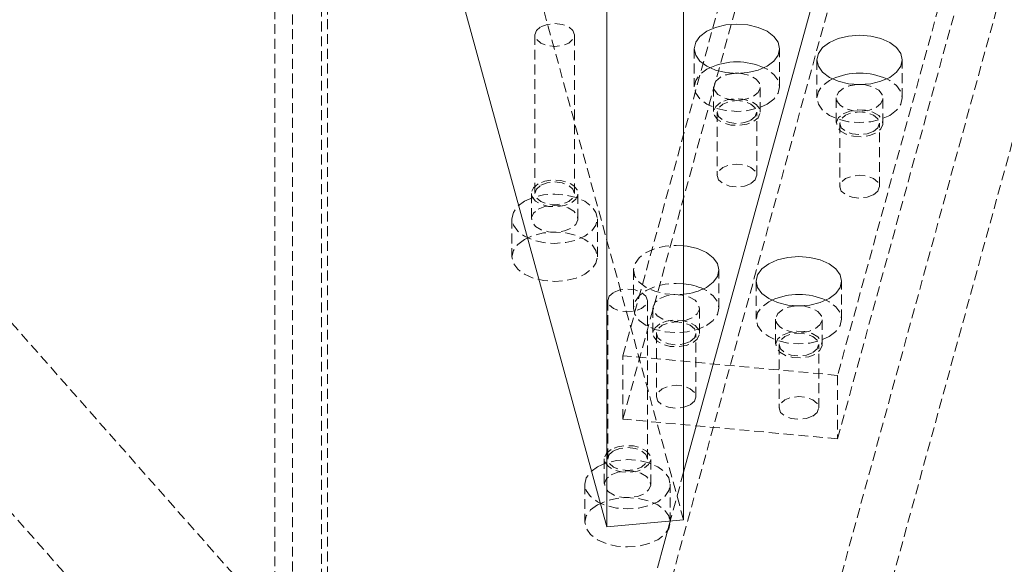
# Model space of a CAD drawing. Header units: millimetres. Extents: x 1529 to 6255, y 1713 to 5797.
# Tile 63 of 82: x 4929 to 5056, y 5103 to 5173. Entities that reach past the tile are written whole.
import ezdxf

# ---------------------------------------------------------------- set-up
doc = ezdxf.new("R2010")
doc.units = ezdxf.units.MM
doc.linetypes.add('HIDDEN', pattern=[1.905, 1.27, -0.635])

msp = doc.modelspace()

# ---------------------------------------------------------------- linework, layer by layer
at = {"color": 7, "linetype": 'HIDDEN', "lineweight": 0}
for p, q in [((4969.025, 5268.761), (4969.025, 4700.448)), ((4962.216, 5268.138), (4962.216, 4699.826)), ((4968.243, 4697.597), (4968.243, 5265.91)), ((4964.486, 5265.566), (4964.486, 4697.254)), ((5014.875, 5109.008), (4972.771, 5262.473)), ((5007.06, 5130.164), (5040.224, 5251.043)), ((5054.521, 5251.489), (5011.501, 5094.689)), ((5032.687, 5092.752), (5075.707, 5249.552)), ((5067.879, 5248.514), (5034.715, 5127.636)), ((5007.06, 5121.999), (5040.224, 5242.877)), ((5034.715, 5119.47), (5067.879, 5240.348)), ((4973.277, 5083.446), (4848.429, 5224.897)), ((5032.687, 5068.256), (5075.707, 5225.055)), ((4848.429, 5200.4), (4973.277, 5058.949)), ((4995.721, 5171.492), (4995.721, 5151.078)), ((5000.821, 5151.078), (5000.821, 5171.492)), ((5016.246, 5169.718), (5016.246, 5164.819)), ((5027.246, 5164.819), (5027.246, 5169.718)), ((5032.049, 5168.273), (5032.049, 5163.374)), ((5043.049, 5163.374), (5043.049, 5168.273)), ((5018.746, 5164.819), (5018.746, 5161.553)), ((5024.746, 5161.553), (5024.746, 5164.819)), ((5034.549, 5163.374), (5034.549, 5160.108)), ((5040.549, 5160.108), (5040.549, 5163.374)), ((5019.196, 5161.553), (5019.196, 5153.387)), ((5024.296, 5153.387), (5024.296, 5161.553)), ((5034.999, 5160.108), (5034.999, 5151.942)), ((5040.099, 5151.942), (5040.099, 5160.108)), ((4995.271, 5151.078), (4995.271, 5147.812)), ((5001.271, 5147.812), (5001.271, 5151.078)), ((4992.771, 5147.812), (4992.771, 5142.913)), ((5003.771, 5142.913), (5003.771, 5147.812)), ((5008.424, 5141.209), (5008.424, 5136.31)), ((5019.424, 5136.31), (5019.424, 5141.209)), ((5024.227, 5139.764), (5024.227, 5134.865)), ((5035.227, 5134.865), (5035.227, 5139.764)), ((5005.107, 5137.281), (5005.107, 5116.867)), ((5010.207, 5116.867), (5010.207, 5137.281)), ((5010.924, 5136.31), (5010.924, 5133.044)), ((5016.924, 5133.044), (5016.924, 5136.31)), ((5026.727, 5134.865), (5026.727, 5131.599)), ((5032.727, 5131.599), (5032.727, 5134.865)), ((5011.374, 5133.044), (5011.374, 5124.878)), ((5016.474, 5124.878), (5016.474, 5133.044)), ((5027.177, 5131.599), (5027.177, 5123.433)), ((5032.277, 5123.433), (5032.277, 5131.599)), ((5034.715, 5127.636), (5007.06, 5130.164)), ((5007.06, 5121.999), (5007.06, 5130.164)), ((5034.715, 5127.636), (5034.715, 5119.47)), ((5034.715, 5119.47), (5007.06, 5121.999)), ((5004.657, 5116.867), (5004.657, 5113.601)), ((5010.657, 5113.601), (5010.657, 5116.867)), ((5014.875, 5115.153), (5013.146, 5108.85)), ((5002.157, 5113.601), (5002.157, 5108.702)), ((5013.157, 5108.702), (5013.157, 5113.601))]:
    msp.add_line(p, q, dxfattribs=at)
at = {"color": 7, "linetype": 'Continuous', "lineweight": 15}
for p, q in [((5014.875, 5225.027), (5014.875, 5109.008)), ((5004.998, 5108.105), (5004.998, 5223.423)), ((5044.283, 5222.338), (5014.875, 5115.153)), ((4975.722, 5214.812), (5004.998, 5108.105)), ((5021.519, 5166.546), (5021.974, 5166.546)), ((5037.322, 5165.101), (5037.777, 5165.101)), ((5029.5, 5136.592), (5029.955, 5136.592)), ((5014.875, 5109.008), (5004.998, 5108.105)), ((5013.146, 5108.85), (5011.501, 5102.855))]:
    msp.add_line(p, q, dxfattribs=at)
at = {"color": 7, "linetype": 'HIDDEN', "lineweight": 0, "flags": 128}
for points in [[(4996.467, 5172.533), (4997.295, 5172.852), (4998.271, 5172.964), (4999.246, 5172.852), (5000.074, 5172.533), (5000.626, 5172.055), (5000.821, 5171.492), (5000.626, 5170.928), (5000.074, 5170.451), (4999.246, 5170.132), (4998.271, 5170.02), (4997.295, 5170.132), (4996.467, 5170.451), (4995.915, 5170.928), (4995.721, 5171.492), (4995.915, 5172.055), (4996.467, 5172.533)], [(5018.247, 5167.268), (5017.857, 5167.064), (5016.983, 5166.406), (5016.433, 5165.641), (5016.246, 5164.819), (5016.433, 5163.997), (5016.983, 5163.231), (5017.857, 5162.574), (5018.996, 5162.069), (5020.323, 5161.752), (5021.746, 5161.644), (5023.17, 5161.752), (5024.496, 5162.069), (5025.635, 5162.574)], [(5025.635, 5162.574), (5026.509, 5163.231), (5027.059, 5163.997), (5027.246, 5164.819), (5027.059, 5165.641), (5026.509, 5166.406), (5025.635, 5167.064), (5025.245, 5167.268)], [(5021.974, 5166.546), (5022.523, 5166.492), (5023.467, 5166.237), (5024.204, 5165.812), (5024.644, 5165.267), (5024.735, 5164.668), (5024.465, 5164.087), (5023.867, 5163.594), (5023.014, 5163.249), (5022.008, 5163.093), (5020.97, 5163.146), (5020.025, 5163.4), (5019.289, 5163.825), (5018.848, 5164.37), (5018.757, 5164.97), (5019.027, 5165.551), (5019.625, 5166.043), (5019.625, 5166.043)], [(5034.05, 5165.823), (5033.66, 5165.619), (5032.786, 5164.961), (5032.236, 5164.196), (5032.049, 5163.374), (5032.236, 5162.552), (5032.786, 5161.786), (5033.66, 5161.129), (5034.799, 5160.624), (5036.126, 5160.307), (5037.549, 5160.199), (5038.973, 5160.307), (5040.299, 5160.624), (5041.438, 5161.129), (5041.438, 5161.129)], [(5041.438, 5161.129), (5042.312, 5161.786), (5042.862, 5162.552), (5043.049, 5163.374), (5042.862, 5164.196), (5042.312, 5164.961), (5041.438, 5165.619), (5041.048, 5165.823)], [(5037.777, 5165.101), (5038.326, 5165.047), (5039.27, 5164.792), (5040.006, 5164.367), (5040.447, 5163.822), (5040.538, 5163.223), (5040.268, 5162.642), (5039.67, 5162.149), (5038.817, 5161.804), (5037.811, 5161.649), (5036.773, 5161.701), (5035.828, 5161.955), (5035.092, 5162.38), (5034.651, 5162.926), (5034.56, 5163.525), (5034.83, 5164.106), (5035.428, 5164.598), (5035.428, 5164.598)], [(5019.625, 5162.777), (5019.027, 5162.284), (5018.757, 5161.704), (5018.848, 5161.104), (5019.289, 5160.559), (5020.025, 5160.134), (5020.97, 5159.88), (5022.008, 5159.827), (5023.014, 5159.983), (5023.867, 5160.328), (5024.465, 5160.821), (5024.735, 5161.402), (5024.644, 5162.001), (5024.204, 5162.546), (5023.467, 5162.971), (5022.523, 5163.225), (5021.485, 5163.278), (5020.478, 5163.122), (5019.625, 5162.777)], [(5023.549, 5160.512), (5024.102, 5160.989), (5024.296, 5161.553), (5024.102, 5162.116), (5023.549, 5162.593), (5022.722, 5162.913), (5021.746, 5163.025), (5020.77, 5162.913), (5019.943, 5162.593), (5019.39, 5162.116), (5019.196, 5161.553), (5019.39, 5160.989), (5019.943, 5160.512), (5020.77, 5160.193), (5021.746, 5160.08), (5022.722, 5160.193), (5023.549, 5160.512)], [(5035.428, 5161.332), (5036.281, 5161.677), (5037.288, 5161.833), (5038.326, 5161.78), (5039.27, 5161.526), (5040.006, 5161.101), (5040.447, 5160.556), (5040.538, 5159.957), (5040.268, 5159.376), (5039.67, 5158.883), (5038.817, 5158.538), (5037.811, 5158.382), (5036.773, 5158.435), (5035.828, 5158.689), (5035.092, 5159.114), (5034.651, 5159.659), (5034.56, 5160.259), (5034.83, 5160.84), (5035.428, 5161.332)], [(5039.352, 5159.067), (5039.905, 5159.544), (5040.099, 5160.108), (5039.905, 5160.671), (5039.352, 5161.149), (5038.525, 5161.468), (5037.549, 5161.58), (5036.573, 5161.468), (5035.746, 5161.149), (5035.193, 5160.671), (5034.999, 5160.108), (5035.193, 5159.544), (5035.746, 5159.067), (5036.573, 5158.748), (5037.549, 5158.636), (5038.525, 5158.748), (5039.352, 5159.067)], [(5023.549, 5152.346), (5024.102, 5152.824), (5024.296, 5153.387), (5024.102, 5153.95), (5023.549, 5154.428), (5022.722, 5154.747), (5021.746, 5154.859), (5020.77, 5154.747), (5019.943, 5154.428), (5019.39, 5153.95), (5019.196, 5153.387), (5019.39, 5152.824), (5019.943, 5152.346), (5020.77, 5152.027), (5021.746, 5151.915), (5022.722, 5152.027), (5023.549, 5152.346)], [(5039.352, 5150.901), (5039.905, 5151.379), (5040.099, 5151.942), (5039.905, 5152.506), (5039.352, 5152.983), (5038.525, 5153.302), (5037.549, 5153.414), (5036.573, 5153.302), (5035.746, 5152.983), (5035.193, 5152.506), (5034.999, 5151.942), (5035.193, 5151.379), (5035.746, 5150.901), (5036.573, 5150.582), (5037.549, 5150.47), (5038.525, 5150.582), (5039.352, 5150.901)], [(4996.149, 5152.303), (4995.552, 5151.81), (4995.282, 5151.229), (4995.373, 5150.63), (4995.813, 5150.085), (4996.55, 5149.66), (4997.494, 5149.405), (4998.532, 5149.353), (4999.538, 5149.509), (5000.392, 5149.854), (5000.989, 5150.346), (5001.259, 5150.927), (5001.168, 5151.526), (5000.728, 5152.072), (4999.991, 5152.497), (4999.047, 5152.751), (4998.009, 5152.803), (4997.003, 5152.648), (4996.149, 5152.303)], [(4996.467, 5152.119), (4997.295, 5152.438), (4998.271, 5152.55), (4999.246, 5152.438), (5000.074, 5152.119), (5000.626, 5151.642), (5000.821, 5151.078), (5000.626, 5150.515), (5000.074, 5150.037), (4999.246, 5149.718), (4998.271, 5149.606), (4997.295, 5149.718), (4996.467, 5150.037), (4995.915, 5150.515), (4995.721, 5151.078), (4995.915, 5151.642), (4996.467, 5152.119)], [(4994.381, 5150.057), (4995.521, 5150.562), (4996.847, 5150.879), (4998.271, 5150.987), (4999.694, 5150.879), (5001.021, 5150.562), (5002.16, 5150.057), (5003.034, 5149.4), (5003.583, 5148.634), (5003.771, 5147.812), (5003.583, 5146.99), (5003.034, 5146.224), (5002.16, 5145.567), (5001.021, 5145.062), (4999.694, 5144.745), (4998.271, 5144.637), (4996.847, 5144.745), (4995.521, 5145.062), (4994.381, 5145.567), (4993.507, 5146.224), (4992.958, 5146.99), (4992.771, 5147.812), (4992.958, 5148.634), (4993.507, 5149.4), (4994.381, 5150.057)], [(4996.149, 5149.037), (4997.003, 5149.382), (4998.009, 5149.537), (4999.047, 5149.485), (4999.991, 5149.231), (5000.728, 5148.805), (5001.168, 5148.26), (5001.259, 5147.661), (5000.989, 5147.08), (5000.392, 5146.587), (4999.538, 5146.242), (4998.532, 5146.087), (4997.494, 5146.139), (4996.55, 5146.393), (4995.813, 5146.819), (4995.373, 5147.364), (4995.282, 5147.963), (4995.552, 5148.544), (4996.149, 5149.037)], [(4994.381, 5145.158), (4993.507, 5144.5), (4992.958, 5143.735), (4992.771, 5142.913), (4992.958, 5142.091), (4993.507, 5141.325), (4994.381, 5140.668), (4995.521, 5140.163), (4996.847, 5139.846), (4998.271, 5139.738), (4999.694, 5139.846), (5001.021, 5140.163), (5002.16, 5140.668), (5003.034, 5141.325), (5003.583, 5142.091), (5003.771, 5142.913), (5003.583, 5143.735), (5003.034, 5144.5), (5002.16, 5145.158), (5001.021, 5145.662), (4999.694, 5145.98), (4998.271, 5146.088), (4996.847, 5145.98), (4995.521, 5145.662), (4994.381, 5145.158)], [(5014.875, 5144.336), (5013.924, 5144.384), (5012.501, 5144.276), (5011.174, 5143.959), (5010.035, 5143.454), (5009.161, 5142.796), (5008.612, 5142.031), (5008.424, 5141.209), (5008.612, 5140.387), (5009.161, 5139.621), (5010.035, 5138.964), (5011.174, 5138.459), (5012.501, 5138.142), (5013.924, 5138.034), (5014.875, 5138.082)], [(5014.875, 5139.437), (5013.924, 5139.485), (5012.501, 5139.377), (5011.174, 5139.059), (5010.035, 5138.555), (5009.161, 5137.897), (5008.612, 5137.131), (5008.424, 5136.31), (5008.612, 5135.488), (5009.161, 5134.722), (5010.035, 5134.065), (5011.174, 5133.56), (5012.501, 5133.243), (5013.924, 5133.135), (5015.348, 5133.243), (5016.674, 5133.56), (5017.813, 5134.065), (5017.813, 5134.065)], [(5005.854, 5138.322), (5006.681, 5138.641), (5007.657, 5138.753), (5008.632, 5138.641), (5009.46, 5138.322), (5010.012, 5137.844), (5010.207, 5137.281), (5010.013, 5136.718), (5009.46, 5136.24), (5008.632, 5135.921), (5007.657, 5135.809), (5006.681, 5135.921), (5005.853, 5136.24), (5005.301, 5136.718), (5005.107, 5137.281), (5005.301, 5137.844), (5005.854, 5138.322)], [(5011.803, 5137.534), (5012.656, 5137.879), (5013.663, 5138.035), (5014.701, 5137.983), (5015.645, 5137.728), (5016.382, 5137.303), (5016.822, 5136.758), (5016.913, 5136.159), (5016.643, 5135.578), (5016.046, 5135.085), (5015.192, 5134.74), (5014.186, 5134.584), (5013.148, 5134.637), (5012.204, 5134.891), (5011.467, 5135.316), (5011.027, 5135.861), (5010.936, 5136.461), (5011.205, 5137.042), (5011.803, 5137.534)], [(5017.813, 5134.065), (5018.687, 5134.722), (5019.237, 5135.488), (5019.424, 5136.31), (5019.237, 5137.131), (5018.687, 5137.897), (5017.813, 5138.555), (5017.423, 5138.759)], [(5026.228, 5137.314), (5025.838, 5137.11), (5024.964, 5136.452), (5024.415, 5135.687), (5024.227, 5134.865), (5024.415, 5134.043), (5024.964, 5133.277), (5025.838, 5132.62), (5026.977, 5132.115), (5028.304, 5131.798), (5029.727, 5131.69), (5031.151, 5131.798), (5032.477, 5132.115), (5033.616, 5132.62)], [(5029.955, 5136.592), (5030.504, 5136.538), (5031.448, 5136.283), (5032.185, 5135.858), (5032.625, 5135.313), (5032.716, 5134.714), (5032.446, 5134.133), (5031.849, 5133.64), (5030.995, 5133.295), (5029.989, 5133.14), (5028.951, 5133.192), (5028.007, 5133.446), (5027.27, 5133.871), (5026.83, 5134.417), (5026.739, 5135.016), (5027.008, 5135.597), (5027.606, 5136.089), (5027.606, 5136.089)], [(5033.616, 5132.62), (5034.49, 5133.277), (5035.04, 5134.043), (5035.227, 5134.865), (5035.04, 5135.687), (5034.49, 5136.452), (5033.616, 5137.11), (5033.226, 5137.314)], [(5011.803, 5134.268), (5011.205, 5133.775), (5010.936, 5133.194), (5011.027, 5132.595), (5011.467, 5132.05), (5012.204, 5131.625), (5013.148, 5131.371), (5014.186, 5131.318), (5015.192, 5131.474), (5016.046, 5131.819), (5016.643, 5132.312), (5016.913, 5132.893), (5016.822, 5133.492), (5016.382, 5134.037), (5015.645, 5134.462), (5014.701, 5134.716), (5013.663, 5134.769), (5012.656, 5134.613), (5011.803, 5134.268)], [(5015.727, 5132.003), (5016.28, 5132.48), (5016.474, 5133.044), (5016.28, 5133.607), (5015.727, 5134.084), (5014.9, 5134.404), (5013.924, 5134.516), (5012.948, 5134.404), (5012.121, 5134.084), (5011.568, 5133.607), (5011.374, 5133.044), (5011.568, 5132.48), (5012.121, 5132.003), (5012.948, 5131.683), (5013.924, 5131.571), (5014.9, 5131.684), (5015.727, 5132.003)], [(5027.606, 5132.823), (5028.459, 5133.168), (5029.466, 5133.324), (5030.504, 5133.271), (5031.448, 5133.017), (5032.185, 5132.592), (5032.625, 5132.047), (5032.716, 5131.448), (5032.446, 5130.867), (5031.849, 5130.374), (5030.995, 5130.029), (5029.989, 5129.873), (5028.951, 5129.926), (5028.007, 5130.18), (5027.27, 5130.605), (5026.83, 5131.15), (5026.739, 5131.75), (5027.008, 5132.331), (5027.606, 5132.823)], [(5031.53, 5130.558), (5032.083, 5131.035), (5032.277, 5131.599), (5032.083, 5132.162), (5031.53, 5132.64), (5030.703, 5132.959), (5029.727, 5133.071), (5028.751, 5132.959), (5027.924, 5132.64), (5027.371, 5132.162), (5027.177, 5131.599), (5027.371, 5131.035), (5027.924, 5130.558), (5028.751, 5130.239), (5029.727, 5130.127), (5030.703, 5130.239), (5031.53, 5130.558)], [(5015.727, 5123.837), (5016.28, 5124.315), (5016.474, 5124.878), (5016.28, 5125.441), (5015.727, 5125.919), (5014.9, 5126.238), (5013.924, 5126.35), (5012.948, 5126.238), (5012.121, 5125.919), (5011.568, 5125.441), (5011.374, 5124.878), (5011.568, 5124.315), (5012.121, 5123.837), (5012.948, 5123.518), (5013.924, 5123.406), (5014.9, 5123.518), (5015.727, 5123.837)], [(5031.53, 5122.392), (5032.083, 5122.87), (5032.277, 5123.433), (5032.083, 5123.997), (5031.53, 5124.474), (5030.703, 5124.793), (5029.727, 5124.905), (5028.751, 5124.793), (5027.924, 5124.474), (5027.371, 5123.997), (5027.177, 5123.433), (5027.371, 5122.87), (5027.924, 5122.392), (5028.751, 5122.073), (5029.727, 5121.961), (5030.703, 5122.073), (5031.53, 5122.392)], [(5005.535, 5118.092), (5004.938, 5117.599), (5004.668, 5117.018), (5004.759, 5116.419), (5005.199, 5115.874), (5005.936, 5115.449), (5006.88, 5115.195), (5007.918, 5115.142), (5008.924, 5115.298), (5009.778, 5115.643), (5010.376, 5116.135), (5010.645, 5116.716), (5010.554, 5117.316), (5010.114, 5117.861), (5009.377, 5118.286), (5008.433, 5118.54), (5007.395, 5118.593), (5006.389, 5118.437), (5005.535, 5118.092)], [(5005.854, 5117.908), (5006.681, 5118.227), (5007.657, 5118.339), (5008.632, 5118.227), (5009.46, 5117.908), (5010.012, 5117.431), (5010.207, 5116.867), (5010.013, 5116.304), (5009.46, 5115.826), (5008.632, 5115.507), (5007.657, 5115.395), (5006.681, 5115.507), (5005.853, 5115.826), (5005.301, 5116.304), (5005.107, 5116.867), (5005.301, 5117.431), (5005.854, 5117.908)], [(5003.768, 5115.846), (5004.907, 5116.351), (5006.233, 5116.668), (5007.657, 5116.776), (5009.08, 5116.668), (5010.407, 5116.351), (5011.546, 5115.846), (5012.42, 5115.189), (5012.969, 5114.423), (5013.157, 5113.601), (5012.969, 5112.779), (5012.42, 5112.014), (5011.546, 5111.356), (5010.407, 5110.851), (5009.08, 5110.534), (5007.657, 5110.426), (5006.233, 5110.534), (5004.907, 5110.851), (5003.768, 5111.356), (5002.893, 5112.014), (5002.344, 5112.779), (5002.157, 5113.601), (5002.344, 5114.423), (5002.893, 5115.189), (5003.768, 5115.846)], [(5005.535, 5114.826), (5006.389, 5115.171), (5007.395, 5115.326), (5008.433, 5115.274), (5009.377, 5115.02), (5010.114, 5114.595), (5010.554, 5114.049), (5010.645, 5113.45), (5010.376, 5112.869), (5009.778, 5112.377), (5008.924, 5112.032), (5007.918, 5111.876), (5006.88, 5111.928), (5005.936, 5112.183), (5005.199, 5112.608), (5004.759, 5113.153), (5004.668, 5113.752), (5004.938, 5114.333), (5005.535, 5114.826)], [(5003.768, 5110.947), (5002.893, 5110.289), (5002.344, 5109.524), (5002.157, 5108.702), (5002.344, 5107.88), (5002.893, 5107.114), (5003.768, 5106.457), (5004.907, 5105.952), (5006.233, 5105.635), (5007.657, 5105.527), (5009.08, 5105.635), (5010.407, 5105.952), (5011.546, 5106.457), (5012.42, 5107.114), (5012.969, 5107.88), (5013.157, 5108.702), (5012.969, 5109.524), (5012.42, 5110.289), (5011.546, 5110.947), (5010.407, 5111.452), (5009.08, 5111.769), (5007.657, 5111.877), (5006.233, 5111.769), (5004.907, 5111.452), (5003.768, 5110.947)]]:
    msp.add_lwpolyline(points, dxfattribs=at)
at = {"color": 7, "linetype": 'Continuous', "lineweight": 15, "flags": 128}
for points in [[(5025.635, 5167.473), (5026.509, 5168.13), (5027.059, 5168.896), (5027.246, 5169.718), (5027.059, 5170.54), (5026.509, 5171.305), (5025.635, 5171.963), (5024.496, 5172.468), (5023.17, 5172.785), (5021.746, 5172.893), (5020.323, 5172.785), (5018.996, 5172.468), (5017.857, 5171.963), (5016.983, 5171.305), (5016.433, 5170.54), (5016.246, 5169.718), (5016.433, 5168.896), (5016.983, 5168.13), (5017.857, 5167.473), (5018.996, 5166.968), (5020.323, 5166.651), (5021.746, 5166.543), (5023.17, 5166.651), (5024.496, 5166.968), (5025.635, 5167.473)], [(5041.438, 5166.028), (5040.299, 5165.523), (5038.973, 5165.206), (5037.549, 5165.098), (5036.126, 5165.206), (5034.799, 5165.523), (5033.66, 5166.028), (5032.786, 5166.685), (5032.236, 5167.451), (5032.049, 5168.273), (5032.236, 5169.095), (5032.786, 5169.861), (5033.66, 5170.518), (5034.799, 5171.023), (5036.126, 5171.34), (5037.549, 5171.448), (5038.973, 5171.34), (5040.299, 5171.023), (5041.438, 5170.518), (5042.312, 5169.861), (5042.862, 5169.095), (5043.049, 5168.273), (5042.862, 5167.451), (5042.312, 5166.685), (5041.438, 5166.028)], [(5017.813, 5138.964), (5018.687, 5139.621), (5019.237, 5140.387), (5019.424, 5141.209), (5019.237, 5142.031), (5018.687, 5142.796), (5017.813, 5143.454), (5016.674, 5143.959), (5015.348, 5144.276), (5014.875, 5144.336)], [(5033.616, 5137.519), (5032.477, 5137.014), (5031.151, 5136.697), (5029.727, 5136.589), (5028.304, 5136.697), (5026.977, 5137.014), (5025.838, 5137.519), (5024.964, 5138.176), (5024.415, 5138.942), (5024.227, 5139.764), (5024.415, 5140.586), (5024.964, 5141.352), (5025.838, 5142.009), (5026.977, 5142.514), (5028.304, 5142.831), (5029.727, 5142.939), (5031.151, 5142.831), (5032.477, 5142.514), (5033.616, 5142.009), (5034.49, 5141.352), (5035.04, 5140.586), (5035.227, 5139.764), (5035.04, 5138.942), (5034.49, 5138.176), (5033.616, 5137.519)]]:
    msp.add_lwpolyline(points, dxfattribs=at)
at = {"color": 7, "linetype": 'Continuous', "lineweight": 15}
for centre, radius, start, end in [((5021.746, 5159.476), 8.542, 65.81835, 114.18165), ((5037.549, 5158.031), 8.542, 65.81808, 114.18192), ((5014.149, 5131.578), 7.893, 65.49251, 84.72411), ((5014.192, 5145.692), 7.641, 275.1314, 298.29225), ((5029.727, 5129.522), 8.542, 65.81808, 114.18192)]:
    msp.add_arc(centre, radius, start, end, dxfattribs=at)
at = {"color": 7, "linetype": 'HIDDEN', "lineweight": 0}
for centre, radius, start, end in [((5021.671, 5162.15), 4.398, 91.9834, 117.72329), ((5037.474, 5160.705), 4.398, 91.9834, 117.72329), ((5029.651, 5132.199), 4.395, 91.97285, 117.73347)]:
    msp.add_arc(centre, radius, start, end, dxfattribs=at)

doc.saveas('drawing.dxf')
